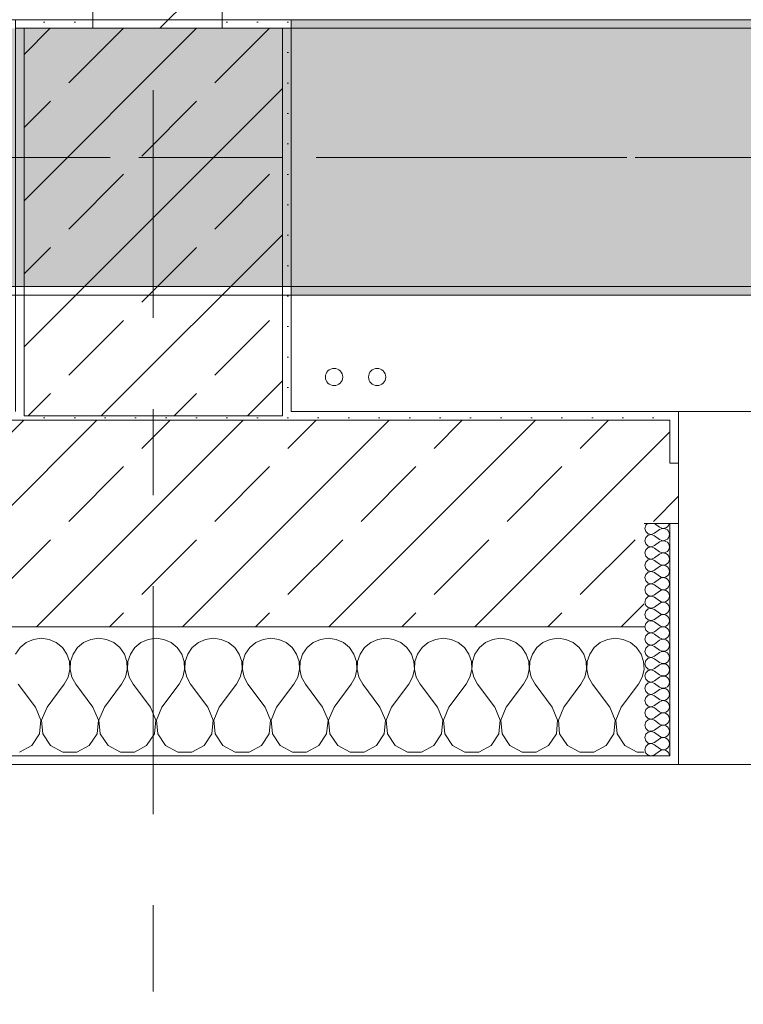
# Model space of a CAD drawing. Header units: metres. Extents: x -3.6 to 84.5, y -11 to 16.8.
# Tile 91 of 229: x 29.2 to 30, y -0.4 to 0.7. Entities that reach past the tile are written whole.
import ezdxf

# ---------------------------------------------------------------- set-up
doc = ezdxf.new("R2010")
doc.units = ezdxf.units.M
doc.header["$MEASUREMENT"] = 0
for name, pattern in [('Achse', [0.2, 0.1, -0.05, 0, -0.05]), ('Strichlinie doppelt', [0.546806, 0.264583, -0.105833, 0.070556, -0.105833]), ('Wipeout_Contour', [1, 0, -1])]:
    doc.linetypes.add(name, pattern=pattern)
for name, color, linetype in [('451 - Universal.Achsen Raster', 7, 'Continuous'), ('604 - Struktur.Wand Aussen', 7, 'Continuous'), ('605 - Struktur.Wand Innen', 7, 'Continuous'), ('607 - Struktur.Stütze', 7, 'Continuous'), ('608 - Struktur.Träger', 7, 'Continuous'), ('801 - HKLSE.Heizung_ Klima_ Lüftung', 7, 'Continuous')]:
    doc.layers.add(name, color=color, linetype=linetype)
pattern_1 = [(45, (0, 0), (-0.08485281, 0.08485281), []), (45, (-0.04243, 0.04243), (-0.08485281, 0.08485281), [0.09, -0.03])]
pattern_2 = [(45, (0, 0), (-0.01767767, 0.01767767), [0, -0.025])]
pattern_3 = [(0, (0, 0), (0, 0.08660254), [0, -0.05]), (0, (0.025, 0.0433), (0, 0.08660254), [0, -0.05])]

# ---------------------------------------------------------------- blocks, each defined once
blk = doc.blocks.new('*X73')
at = {"layer": '604 - Struktur.Wand Aussen', "color": 7, "linetype": 'Continuous', "lineweight": 5}
for p, q in [((29.1909, -0.0096), (29.1825, -0.0133)), ((29.2, -0.0083), (29.1909, -0.0096)), ((29.2091, -0.0096), (29.2, -0.0083)), ((29.2175, -0.0133), (29.2091, -0.0096)), ((29.2576, -0.0096), (29.2491, -0.0133)), ((29.2667, -0.0083), (29.2576, -0.0096)), ((29.2758, -0.0096), (29.2667, -0.0083)), ((29.2842, -0.0133), (29.2758, -0.0096)), ((29.3242, -0.0096), (29.3158, -0.0133)), ((29.3333, -0.0083), (29.3242, -0.0096)), ((29.3424, -0.0096), (29.3333, -0.0083)), ((29.3509, -0.0133), (29.3424, -0.0096)), ((29.3909, -0.0096), (29.3825, -0.0133)), ((29.4, -0.0083), (29.3909, -0.0096)), ((29.4091, -0.0096), (29.4, -0.0083)), ((29.4175, -0.0133), (29.4091, -0.0096)), ((29.4576, -0.0096), (29.4491, -0.0133)), ((29.4667, -0.0083), (29.4576, -0.0096)), ((29.4758, -0.0096), (29.4667, -0.0083)), ((29.4842, -0.0133), (29.4758, -0.0096)), ((29.5242, -0.0096), (29.5158, -0.0133)), ((29.5333, -0.0083), (29.5242, -0.0096)), ((29.5424, -0.0096), (29.5333, -0.0083)), ((29.5509, -0.0133), (29.5424, -0.0096)), ((29.5909, -0.0096), (29.5825, -0.0133)), ((29.6, -0.0083), (29.5909, -0.0096)), ((29.6091, -0.0096), (29.6, -0.0083)), ((29.6175, -0.0133), (29.6091, -0.0096)), ((29.6576, -0.0096), (29.6491, -0.0133)), ((29.6667, -0.0083), (29.6576, -0.0096)), ((29.6758, -0.0096), (29.6667, -0.0083)), ((29.6842, -0.0133), (29.6758, -0.0096)), ((29.7242, -0.0096), (29.7158, -0.0133)), ((29.7333, -0.0083), (29.7242, -0.0096)), ((29.7424, -0.0096), (29.7333, -0.0083)), ((29.7509, -0.0133), (29.7424, -0.0096)), ((29.7909, -0.0096), (29.7825, -0.0133)), ((29.8, -0.0083), (29.7909, -0.0096)), ((29.8091, -0.0096), (29.8, -0.0083)), ((29.8175, -0.0133), (29.8091, -0.0096)), ((29.8576, -0.0096), (29.8491, -0.0133)), ((29.8667, -0.0083), (29.8576, -0.0096)), ((29.8758, -0.0096), (29.8667, -0.0083)), ((29.8842, -0.0133), (29.8758, -0.0096)), ((29.1754, -0.0192), (29.1702, -0.0268)), ((29.1825, -0.0133), (29.1754, -0.0192)), ((29.2246, -0.0192), (29.2175, -0.0133)), ((29.2298, -0.0268), (29.2246, -0.0192)), ((29.2421, -0.0192), (29.2369, -0.0268)), ((29.2491, -0.0133), (29.2421, -0.0192)), ((29.2913, -0.0192), (29.2842, -0.0133)), ((29.2965, -0.0268), (29.2913, -0.0192)), ((29.3087, -0.0192), (29.3035, -0.0268)), ((29.3158, -0.0133), (29.3087, -0.0192)), ((29.3579, -0.0192), (29.3509, -0.0133)), ((29.3631, -0.0268), (29.3579, -0.0192)), ((29.3754, -0.0192), (29.3702, -0.0268)), ((29.3825, -0.0133), (29.3754, -0.0192)), ((29.4246, -0.0192), (29.4175, -0.0133)), ((29.4298, -0.0268), (29.4246, -0.0192)), ((29.4421, -0.0192), (29.4369, -0.0268)), ((29.4491, -0.0133), (29.4421, -0.0192)), ((29.4913, -0.0192), (29.4842, -0.0133)), ((29.4965, -0.0268), (29.4913, -0.0192)), ((29.5087, -0.0192), (29.5035, -0.0268)), ((29.5158, -0.0133), (29.5087, -0.0192)), ((29.5579, -0.0192), (29.5509, -0.0133)), ((29.5631, -0.0268), (29.5579, -0.0192)), ((29.5754, -0.0192), (29.5702, -0.0268)), ((29.5825, -0.0133), (29.5754, -0.0192)), ((29.6246, -0.0192), (29.6175, -0.0133)), ((29.6298, -0.0268), (29.6246, -0.0192)), ((29.6421, -0.0192), (29.6369, -0.0268)), ((29.6491, -0.0133), (29.6421, -0.0192)), ((29.6913, -0.0192), (29.6842, -0.0133)), ((29.6965, -0.0268), (29.6913, -0.0192)), ((29.7087, -0.0192), (29.7035, -0.0268)), ((29.7158, -0.0133), (29.7087, -0.0192)), ((29.7579, -0.0192), (29.7509, -0.0133)), ((29.7631, -0.0268), (29.7579, -0.0192)), ((29.7754, -0.0192), (29.7702, -0.0268)), ((29.7825, -0.0133), (29.7754, -0.0192)), ((29.8246, -0.0192), (29.8175, -0.0133)), ((29.8298, -0.0268), (29.8246, -0.0192)), ((29.8421, -0.0192), (29.8369, -0.0268)), ((29.8491, -0.0133), (29.8421, -0.0192)), ((29.8913, -0.0192), (29.8842, -0.0133)), ((29.8965, -0.0268), (29.8913, -0.0192)), ((29.2328, -0.0355), (29.2298, -0.0268)), ((29.2369, -0.0268), (29.2339, -0.0355)), ((29.2994, -0.0355), (29.2965, -0.0268)), ((29.3035, -0.0268), (29.3006, -0.0355)), ((29.3661, -0.0355), (29.3631, -0.0268)), ((29.3702, -0.0268), (29.3672, -0.0355)), ((29.4328, -0.0355), (29.4298, -0.0268)), ((29.4369, -0.0268), (29.4339, -0.0355)), ((29.4994, -0.0355), (29.4965, -0.0268)), ((29.5035, -0.0268), (29.5006, -0.0355)), ((29.5661, -0.0355), (29.5631, -0.0268)), ((29.5702, -0.0268), (29.5672, -0.0355)), ((29.6328, -0.0355), (29.6298, -0.0268)), ((29.6369, -0.0268), (29.6339, -0.0355)), ((29.6994, -0.0355), (29.6965, -0.0268)), ((29.7035, -0.0268), (29.7006, -0.0355)), ((29.7661, -0.0355), (29.7631, -0.0268)), ((29.7702, -0.0268), (29.7672, -0.0355)), ((29.8328, -0.0355), (29.8298, -0.0268)), ((29.8369, -0.0268), (29.8339, -0.0355)), ((29.8994, -0.0355), (29.8965, -0.0268)), ((29.2311, -0.0536), (29.2332, -0.0447)), ((29.2332, -0.0447), (29.2328, -0.0355)), ((29.2339, -0.0355), (29.2335, -0.0447)), ((29.2335, -0.0447), (29.2355, -0.0536)), ((29.2978, -0.0536), (29.2999, -0.0447)), ((29.2999, -0.0447), (29.2994, -0.0355)), ((29.3006, -0.0355), (29.3001, -0.0447)), ((29.3001, -0.0447), (29.3022, -0.0536)), ((29.3645, -0.0536), (29.3665, -0.0447)), ((29.3665, -0.0447), (29.3661, -0.0355)), ((29.3672, -0.0355), (29.3668, -0.0447)), ((29.3668, -0.0447), (29.3689, -0.0536)), ((29.4311, -0.0536), (29.4332, -0.0447)), ((29.4332, -0.0447), (29.4328, -0.0355)), ((29.4339, -0.0355), (29.4335, -0.0447)), ((29.4335, -0.0447), (29.4355, -0.0536)), ((29.4978, -0.0536), (29.4999, -0.0447)), ((29.4999, -0.0447), (29.4994, -0.0355)), ((29.5006, -0.0355), (29.5001, -0.0447)), ((29.5001, -0.0447), (29.5022, -0.0536)), ((29.5645, -0.0536), (29.5665, -0.0447)), ((29.5665, -0.0447), (29.5661, -0.0355)), ((29.5672, -0.0355), (29.5668, -0.0447)), ((29.5668, -0.0447), (29.5689, -0.0536)), ((29.6311, -0.0536), (29.6332, -0.0447)), ((29.6332, -0.0447), (29.6328, -0.0355)), ((29.6339, -0.0355), (29.6335, -0.0447)), ((29.6335, -0.0447), (29.6355, -0.0536)), ((29.6978, -0.0536), (29.6999, -0.0447)), ((29.6999, -0.0447), (29.6994, -0.0355)), ((29.7006, -0.0355), (29.7001, -0.0447)), ((29.7001, -0.0447), (29.7022, -0.0536)), ((29.7645, -0.0536), (29.7665, -0.0447)), ((29.7665, -0.0447), (29.7661, -0.0355)), ((29.7672, -0.0355), (29.7668, -0.0447)), ((29.7668, -0.0447), (29.7689, -0.0536)), ((29.8311, -0.0536), (29.8332, -0.0447)), ((29.8332, -0.0447), (29.8328, -0.0355)), ((29.8339, -0.0355), (29.8335, -0.0447)), ((29.8335, -0.0447), (29.8355, -0.0536)), ((29.8978, -0.0536), (29.8999, -0.0447)), ((29.8999, -0.0447), (29.8994, -0.0355)), ((29.2267, -0.0617), (29.2311, -0.0536)), ((29.2355, -0.0536), (29.24, -0.0617)), ((29.2933, -0.0617), (29.2978, -0.0536)), ((29.3022, -0.0536), (29.3067, -0.0617)), ((29.36, -0.0617), (29.3645, -0.0536)), ((29.3689, -0.0536), (29.3733, -0.0617)), ((29.4267, -0.0617), (29.4311, -0.0536)), ((29.4355, -0.0536), (29.44, -0.0617)), ((29.4933, -0.0617), (29.4978, -0.0536)), ((29.5022, -0.0536), (29.5067, -0.0617)), ((29.56, -0.0617), (29.5645, -0.0536)), ((29.5689, -0.0536), (29.5733, -0.0617)), ((29.6267, -0.0617), (29.6311, -0.0536)), ((29.6355, -0.0536), (29.64, -0.0617)), ((29.6933, -0.0617), (29.6978, -0.0536)), ((29.7022, -0.0536), (29.7067, -0.0617)), ((29.76, -0.0617), (29.7645, -0.0536)), ((29.7689, -0.0536), (29.7733, -0.0617)), ((29.8267, -0.0617), (29.8311, -0.0536)), ((29.8355, -0.0536), (29.84, -0.0617)), ((29.8933, -0.0617), (29.8978, -0.0536)), ((29.1933, -0.0883), (29.1733, -0.0617)), ((29.2067, -0.0883), (29.2267, -0.0617)), ((29.26, -0.0883), (29.24, -0.0617)), ((29.2733, -0.0883), (29.2933, -0.0617)), ((29.3267, -0.0883), (29.3067, -0.0617)), ((29.34, -0.0883), (29.36, -0.0617)), ((29.3933, -0.0883), (29.3733, -0.0617)), ((29.4067, -0.0883), (29.4267, -0.0617)), ((29.46, -0.0883), (29.44, -0.0617)), ((29.4733, -0.0883), (29.4933, -0.0617)), ((29.5267, -0.0883), (29.5067, -0.0617)), ((29.54, -0.0883), (29.56, -0.0617)), ((29.5933, -0.0883), (29.5733, -0.0617)), ((29.6067, -0.0883), (29.6267, -0.0617)), ((29.66, -0.0883), (29.64, -0.0617)), ((29.6733, -0.0883), (29.6933, -0.0617)), ((29.7267, -0.0883), (29.7067, -0.0617)), ((29.74, -0.0883), (29.76, -0.0617)), ((29.7933, -0.0883), (29.7733, -0.0617)), ((29.8067, -0.0883), (29.8267, -0.0617)), ((29.86, -0.0883), (29.84, -0.0617)), ((29.8733, -0.0883), (29.8933, -0.0617)), ((29.1996, -0.1033), (29.1933, -0.0883)), ((29.2067, -0.0883), (29.2004, -0.1033)), ((29.2663, -0.1033), (29.26, -0.0883)), ((29.2733, -0.0883), (29.267, -0.1033)), ((29.333, -0.1033), (29.3267, -0.0883)), ((29.34, -0.0883), (29.3337, -0.1033)), ((29.3996, -0.1033), (29.3933, -0.0883)), ((29.4067, -0.0883), (29.4004, -0.1033)), ((29.4663, -0.1033), (29.46, -0.0883)), ((29.4733, -0.0883), (29.467, -0.1033)), ((29.533, -0.1033), (29.5267, -0.0883)), ((29.54, -0.0883), (29.5337, -0.1033)), ((29.5996, -0.1033), (29.5933, -0.0883)), ((29.6067, -0.0883), (29.6004, -0.1033)), ((29.6663, -0.1033), (29.66, -0.0883)), ((29.6733, -0.0883), (29.667, -0.1033)), ((29.733, -0.1033), (29.7267, -0.0883)), ((29.74, -0.0883), (29.7337, -0.1033)), ((29.7996, -0.1033), (29.7933, -0.0883)), ((29.8067, -0.0883), (29.8004, -0.1033)), ((29.8663, -0.1033), (29.86, -0.0883)), ((29.8733, -0.0883), (29.867, -0.1033)), ((29.1981, -0.1195), (29.1996, -0.1033)), ((29.2004, -0.1033), (29.2019, -0.1195)), ((29.2648, -0.1195), (29.2663, -0.1033)), ((29.267, -0.1033), (29.2686, -0.1195)), ((29.3314, -0.1195), (29.333, -0.1033)), ((29.3337, -0.1033), (29.3352, -0.1195)), ((29.3981, -0.1195), (29.3996, -0.1033)), ((29.4004, -0.1033), (29.4019, -0.1195)), ((29.4648, -0.1195), (29.4663, -0.1033)), ((29.467, -0.1033), (29.4686, -0.1195)), ((29.5314, -0.1195), (29.533, -0.1033)), ((29.5337, -0.1033), (29.5352, -0.1195)), ((29.5981, -0.1195), (29.5996, -0.1033)), ((29.6004, -0.1033), (29.6019, -0.1195)), ((29.6648, -0.1195), (29.6663, -0.1033)), ((29.667, -0.1033), (29.6686, -0.1195)), ((29.7314, -0.1195), (29.733, -0.1033)), ((29.7337, -0.1033), (29.7352, -0.1195)), ((29.7981, -0.1195), (29.7996, -0.1033)), ((29.8004, -0.1033), (29.8019, -0.1195)), ((29.8648, -0.1195), (29.8663, -0.1033)), ((29.867, -0.1033), (29.8686, -0.1195)), ((29.1891, -0.133), (29.1981, -0.1195)), ((29.2019, -0.1195), (29.2109, -0.133)), ((29.2558, -0.133), (29.2648, -0.1195)), ((29.2686, -0.1195), (29.2776, -0.133)), ((29.3224, -0.133), (29.3314, -0.1195)), ((29.3352, -0.1195), (29.3442, -0.133)), ((29.3891, -0.133), (29.3981, -0.1195)), ((29.4019, -0.1195), (29.4109, -0.133)), ((29.4558, -0.133), (29.4648, -0.1195)), ((29.4686, -0.1195), (29.4776, -0.133)), ((29.5224, -0.133), (29.5314, -0.1195)), ((29.5352, -0.1195), (29.5442, -0.133)), ((29.5891, -0.133), (29.5981, -0.1195)), ((29.6019, -0.1195), (29.6109, -0.133)), ((29.6558, -0.133), (29.6648, -0.1195)), ((29.6686, -0.1195), (29.6776, -0.133)), ((29.7224, -0.133), (29.7314, -0.1195)), ((29.7352, -0.1195), (29.7442, -0.133)), ((29.7891, -0.133), (29.7981, -0.1195)), ((29.8019, -0.1195), (29.8109, -0.133)), ((29.8558, -0.133), (29.8648, -0.1195)), ((29.8686, -0.1195), (29.8776, -0.133)), ((29.1748, -0.1407), (29.1891, -0.133)), ((29.2109, -0.133), (29.2252, -0.1407)), ((29.2415, -0.1407), (29.2558, -0.133)), ((29.2776, -0.133), (29.2919, -0.1407)), ((29.3081, -0.1407), (29.3224, -0.133)), ((29.3442, -0.133), (29.3585, -0.1407)), ((29.3748, -0.1407), (29.3891, -0.133)), ((29.4109, -0.133), (29.4252, -0.1407)), ((29.4415, -0.1407), (29.4558, -0.133)), ((29.4776, -0.133), (29.4919, -0.1407)), ((29.5081, -0.1407), (29.5224, -0.133)), ((29.5442, -0.133), (29.5585, -0.1407)), ((29.5748, -0.1407), (29.5891, -0.133)), ((29.6109, -0.133), (29.6252, -0.1407)), ((29.6415, -0.1407), (29.6558, -0.133)), ((29.6776, -0.133), (29.6919, -0.1407)), ((29.7081, -0.1407), (29.7224, -0.133)), ((29.7442, -0.133), (29.7585, -0.1407)), ((29.7748, -0.1407), (29.7891, -0.133)), ((29.8109, -0.133), (29.8252, -0.1407)), ((29.8415, -0.1407), (29.8558, -0.133)), ((29.8776, -0.133), (29.8919, -0.1407)), ((29.2252, -0.1407), (29.2415, -0.1407)), ((29.2919, -0.1407), (29.3081, -0.1407)), ((29.3585, -0.1407), (29.3748, -0.1407)), ((29.4252, -0.1407), (29.4415, -0.1407)), ((29.4919, -0.1407), (29.5081, -0.1407)), ((29.5585, -0.1407), (29.5748, -0.1407)), ((29.6252, -0.1407), (29.6415, -0.1407)), ((29.6919, -0.1407), (29.7081, -0.1407)), ((29.7585, -0.1407), (29.7748, -0.1407)), ((29.8252, -0.1407), (29.8415, -0.1407)), ((29.8919, -0.1407), (29.9, -0.1407))]:
    blk.add_line(p, q, dxfattribs=at)
blk = doc.blocks.new('*X90')
at = {"layer": '604 - Struktur.Wand Aussen', "color": 7, "linetype": 'Continuous', "lineweight": 5}
for p, q in [((29.9018, 0.123), (29.9007, 0.1193)), ((29.9007, 0.1193), (29.9018, 0.1155)), ((29.9039, 0.125), (29.9018, 0.123)), ((29.9018, 0.1155), (29.9047, 0.1129)), ((29.9121, 0.125), (29.9179, 0.1207)), ((29.9121, 0.1136), (29.9179, 0.1179)), ((29.9179, 0.1207), (29.9196, 0.1198)), ((29.9196, 0.1188), (29.9179, 0.1179)), ((29.9196, 0.1198), (29.9215, 0.1193)), ((29.9215, 0.1193), (29.9196, 0.1188)), ((29.9215, 0.1193), (29.9235, 0.1194)), ((29.9235, 0.1192), (29.9215, 0.1193)), ((29.9235, 0.1194), (29.9253, 0.12)), ((29.9253, 0.1185), (29.9235, 0.1192)), ((29.9253, 0.12), (29.927, 0.1212)), ((29.927, 0.1174), (29.9253, 0.1185)), ((29.927, 0.1212), (29.9282, 0.1227)), ((29.9282, 0.1159), (29.927, 0.1174)), ((29.9282, 0.1227), (29.929, 0.1245)), ((29.929, 0.1141), (29.9282, 0.1159)), ((29.929, 0.1245), (29.9291, 0.125)), ((29.9018, 0.1088), (29.9007, 0.105)), ((29.9007, 0.105), (29.9018, 0.1012)), ((29.9047, 0.1114), (29.9018, 0.1088)), ((29.9047, 0.1129), (29.9085, 0.1122)), ((29.9085, 0.1121), (29.9047, 0.1114)), ((29.9085, 0.1122), (29.9121, 0.1136)), ((29.9121, 0.1107), (29.9085, 0.1121)), ((29.9121, 0.1107), (29.9179, 0.1064)), ((29.9121, 0.0993), (29.9179, 0.1036)), ((29.9179, 0.1064), (29.9196, 0.1055)), ((29.9196, 0.1045), (29.9179, 0.1036)), ((29.9196, 0.1055), (29.9215, 0.105)), ((29.9215, 0.105), (29.9196, 0.1045)), ((29.9215, 0.105), (29.9235, 0.1051)), ((29.9235, 0.1049), (29.9215, 0.105)), ((29.9235, 0.1051), (29.9253, 0.1058)), ((29.9253, 0.1042), (29.9235, 0.1049)), ((29.9253, 0.1058), (29.927, 0.1069)), ((29.927, 0.1031), (29.9253, 0.1042)), ((29.927, 0.1069), (29.9282, 0.1084)), ((29.9282, 0.1016), (29.927, 0.1031)), ((29.9282, 0.1084), (29.929, 0.1102)), ((29.9293, 0.1121), (29.929, 0.1141)), ((29.929, 0.1102), (29.9293, 0.1121)), ((29.9018, 0.0945), (29.9007, 0.0907)), ((29.9018, 0.1012), (29.9047, 0.0986)), ((29.9047, 0.0971), (29.9018, 0.0945)), ((29.9047, 0.0986), (29.9085, 0.0979)), ((29.9085, 0.0978), (29.9047, 0.0971)), ((29.9085, 0.0979), (29.9121, 0.0993)), ((29.9121, 0.0964), (29.9085, 0.0978)), ((29.9121, 0.0964), (29.9179, 0.0921)), ((29.9179, 0.0921), (29.9196, 0.0912)), ((29.9253, 0.0915), (29.927, 0.0926)), ((29.927, 0.0926), (29.9282, 0.0941)), ((29.929, 0.0998), (29.9282, 0.1016)), ((29.9282, 0.0941), (29.929, 0.0959)), ((29.9293, 0.0979), (29.929, 0.0998)), ((29.929, 0.0959), (29.9293, 0.0979)), ((29.9007, 0.0907), (29.9018, 0.087)), ((29.9018, 0.0802), (29.9007, 0.0764)), ((29.9018, 0.087), (29.9047, 0.0843)), ((29.9047, 0.0828), (29.9018, 0.0802)), ((29.9047, 0.0843), (29.9085, 0.0836)), ((29.9085, 0.0835), (29.9047, 0.0828)), ((29.9085, 0.0836), (29.9121, 0.085)), ((29.9121, 0.0821), (29.9085, 0.0835)), ((29.9121, 0.085), (29.9179, 0.0893)), ((29.9121, 0.0821), (29.9179, 0.0779)), ((29.9196, 0.0902), (29.9179, 0.0893)), ((29.9196, 0.0912), (29.9215, 0.0907)), ((29.9215, 0.0907), (29.9196, 0.0902)), ((29.9215, 0.0907), (29.9235, 0.0908)), ((29.9235, 0.0906), (29.9215, 0.0907)), ((29.9235, 0.0908), (29.9253, 0.0915)), ((29.9253, 0.09), (29.9235, 0.0906)), ((29.927, 0.0888), (29.9253, 0.09)), ((29.9282, 0.0873), (29.927, 0.0888)), ((29.929, 0.0855), (29.9282, 0.0873)), ((29.9282, 0.0798), (29.929, 0.0816)), ((29.9293, 0.0836), (29.929, 0.0855)), ((29.929, 0.0816), (29.9293, 0.0836)), ((29.9007, 0.0764), (29.9018, 0.0727)), ((29.9018, 0.0727), (29.9047, 0.07)), ((29.9047, 0.07), (29.9085, 0.0693)), ((29.9085, 0.0693), (29.9047, 0.0685)), ((29.9085, 0.0693), (29.9121, 0.0707)), ((29.9121, 0.0679), (29.9085, 0.0693)), ((29.9121, 0.0707), (29.9179, 0.075)), ((29.9179, 0.0779), (29.9196, 0.0769)), ((29.9196, 0.076), (29.9179, 0.075)), ((29.9196, 0.0769), (29.9215, 0.0765)), ((29.9215, 0.0764), (29.9196, 0.076)), ((29.9215, 0.0765), (29.9235, 0.0766)), ((29.9235, 0.0763), (29.9215, 0.0764)), ((29.9235, 0.0766), (29.9253, 0.0772)), ((29.9253, 0.0757), (29.9235, 0.0763)), ((29.9253, 0.0772), (29.927, 0.0783)), ((29.927, 0.0746), (29.9253, 0.0757)), ((29.927, 0.0783), (29.9282, 0.0798)), ((29.9282, 0.073), (29.927, 0.0746)), ((29.929, 0.0712), (29.9282, 0.073)), ((29.9293, 0.0693), (29.929, 0.0712)), ((29.929, 0.0673), (29.9293, 0.0693)), ((29.9018, 0.0659), (29.9007, 0.0621)), ((29.9007, 0.0621), (29.9018, 0.0584)), ((29.9047, 0.0685), (29.9018, 0.0659)), ((29.9018, 0.0584), (29.9047, 0.0558)), ((29.9121, 0.0679), (29.9179, 0.0636)), ((29.9121, 0.0564), (29.9179, 0.0607)), ((29.9179, 0.0636), (29.9196, 0.0626)), ((29.9196, 0.0617), (29.9179, 0.0607)), ((29.9196, 0.0626), (29.9215, 0.0622)), ((29.9215, 0.0621), (29.9196, 0.0617)), ((29.9215, 0.0622), (29.9235, 0.0623)), ((29.9235, 0.062), (29.9215, 0.0621)), ((29.9235, 0.0623), (29.9253, 0.0629)), ((29.9253, 0.0614), (29.9235, 0.062)), ((29.9253, 0.0629), (29.927, 0.064)), ((29.927, 0.0603), (29.9253, 0.0614)), ((29.927, 0.064), (29.9282, 0.0655)), ((29.9282, 0.0588), (29.927, 0.0603)), ((29.9282, 0.0655), (29.929, 0.0673)), ((29.929, 0.057), (29.9282, 0.0588)), ((29.9018, 0.0516), (29.9007, 0.0479)), ((29.9007, 0.0479), (29.9018, 0.0441)), ((29.9047, 0.0542), (29.9018, 0.0516)), ((29.9047, 0.0558), (29.9085, 0.055)), ((29.9085, 0.055), (29.9047, 0.0542)), ((29.9085, 0.055), (29.9121, 0.0564)), ((29.9121, 0.0536), (29.9085, 0.055)), ((29.9121, 0.0536), (29.9179, 0.0493)), ((29.9121, 0.0421), (29.9179, 0.0464)), ((29.9179, 0.0493), (29.9196, 0.0483)), ((29.9196, 0.0474), (29.9179, 0.0464)), ((29.9196, 0.0483), (29.9215, 0.0479)), ((29.9215, 0.0478), (29.9196, 0.0474)), ((29.9215, 0.0479), (29.9235, 0.048)), ((29.9235, 0.0477), (29.9215, 0.0478)), ((29.9235, 0.048), (29.9253, 0.0486)), ((29.9253, 0.0471), (29.9235, 0.0477)), ((29.9253, 0.0486), (29.927, 0.0497)), ((29.927, 0.046), (29.9253, 0.0471)), ((29.927, 0.0497), (29.9282, 0.0512)), ((29.9282, 0.0445), (29.927, 0.046)), ((29.9282, 0.0512), (29.929, 0.053)), ((29.9293, 0.055), (29.929, 0.057)), ((29.929, 0.053), (29.9293, 0.055)), ((29.9018, 0.0373), (29.9007, 0.0336)), ((29.9018, 0.0441), (29.9047, 0.0415)), ((29.9047, 0.04), (29.9018, 0.0373)), ((29.9047, 0.0415), (29.9085, 0.0407)), ((29.9085, 0.0407), (29.9047, 0.04)), ((29.9085, 0.0407), (29.9121, 0.0421)), ((29.9121, 0.0393), (29.9085, 0.0407)), ((29.9121, 0.0393), (29.9179, 0.035)), ((29.9179, 0.035), (29.9196, 0.034)), ((29.9235, 0.0337), (29.9253, 0.0343)), ((29.9253, 0.0343), (29.927, 0.0354)), ((29.927, 0.0354), (29.9282, 0.037)), ((29.929, 0.0427), (29.9282, 0.0445)), ((29.9282, 0.037), (29.929, 0.0388)), ((29.9293, 0.0407), (29.929, 0.0427)), ((29.929, 0.0388), (29.9293, 0.0407)), ((29.9007, 0.0336), (29.9018, 0.0298)), ((29.9018, 0.023), (29.9007, 0.0193)), ((29.9018, 0.0298), (29.9047, 0.0272)), ((29.9047, 0.0257), (29.9018, 0.023)), ((29.9047, 0.0272), (29.9085, 0.0265)), ((29.9085, 0.0264), (29.9047, 0.0257)), ((29.9085, 0.0265), (29.9121, 0.0279)), ((29.9121, 0.025), (29.9085, 0.0264)), ((29.9121, 0.0279), (29.9179, 0.0321)), ((29.9121, 0.025), (29.9179, 0.0207)), ((29.9196, 0.0331), (29.9179, 0.0321)), ((29.9196, 0.034), (29.9215, 0.0336)), ((29.9215, 0.0335), (29.9196, 0.0331)), ((29.9215, 0.0336), (29.9235, 0.0337)), ((29.9235, 0.0334), (29.9215, 0.0335)), ((29.9253, 0.0328), (29.9235, 0.0334)), ((29.927, 0.0317), (29.9253, 0.0328)), ((29.9282, 0.0302), (29.927, 0.0317)), ((29.929, 0.0284), (29.9282, 0.0302)), ((29.9282, 0.0227), (29.929, 0.0245)), ((29.9293, 0.0264), (29.929, 0.0284)), ((29.929, 0.0245), (29.9293, 0.0264)), ((29.9007, 0.0193), (29.9018, 0.0155)), ((29.9018, 0.0155), (29.9047, 0.0129)), ((29.9047, 0.0129), (29.9085, 0.0122)), ((29.9085, 0.0121), (29.9047, 0.0114)), ((29.9085, 0.0122), (29.9121, 0.0136)), ((29.9121, 0.0107), (29.9085, 0.0121)), ((29.9121, 0.0136), (29.9179, 0.0179)), ((29.9179, 0.0207), (29.9196, 0.0198)), ((29.9196, 0.0188), (29.9179, 0.0179)), ((29.9196, 0.0198), (29.9215, 0.0193)), ((29.9215, 0.0193), (29.9196, 0.0188)), ((29.9215, 0.0193), (29.9235, 0.0194)), ((29.9235, 0.0192), (29.9215, 0.0193)), ((29.9235, 0.0194), (29.9253, 0.02)), ((29.9253, 0.0185), (29.9235, 0.0192)), ((29.9253, 0.02), (29.927, 0.0212)), ((29.927, 0.0174), (29.9253, 0.0185)), ((29.927, 0.0212), (29.9282, 0.0227)), ((29.9282, 0.0159), (29.927, 0.0174)), ((29.929, 0.0141), (29.9282, 0.0159)), ((29.9293, 0.0121), (29.929, 0.0141)), ((29.929, 0.0102), (29.9293, 0.0121)), ((29.9018, 0.0088), (29.9007, 0.005)), ((29.9007, 0.005), (29.9018, 0.0012)), ((29.9047, 0.0114), (29.9018, 0.0088)), ((29.9018, 0.0012), (29.9047, -0.0014)), ((29.9121, 0.0107), (29.9179, 0.0064)), ((29.9121, -0.0007), (29.9179, 0.0036)), ((29.9179, 0.0064), (29.9196, 0.0055)), ((29.9196, 0.0045), (29.9179, 0.0036)), ((29.9196, 0.0055), (29.9215, 0.005)), ((29.9215, 0.005), (29.9196, 0.0045)), ((29.9215, 0.005), (29.9235, 0.0051)), ((29.9235, 0.0049), (29.9215, 0.005)), ((29.9235, 0.0051), (29.9253, 0.0058)), ((29.9253, 0.0042), (29.9235, 0.0049)), ((29.9253, 0.0058), (29.927, 0.0069)), ((29.927, 0.0031), (29.9253, 0.0042)), ((29.927, 0.0069), (29.9282, 0.0084)), ((29.9282, 0.0016), (29.927, 0.0031)), ((29.9282, 0.0084), (29.929, 0.0102)), ((29.929, -0.0002), (29.9282, 0.0016)), ((29.9018, -0.0055), (29.9007, -0.0093)), ((29.9007, -0.0093), (29.9018, -0.013)), ((29.9047, -0.0029), (29.9018, -0.0055)), ((29.9047, -0.0014), (29.9085, -0.0021)), ((29.9085, -0.0022), (29.9047, -0.0029)), ((29.9085, -0.0021), (29.9121, -0.0007)), ((29.9121, -0.0036), (29.9085, -0.0022)), ((29.9121, -0.0036), (29.9179, -0.0079)), ((29.9121, -0.015), (29.9179, -0.0107)), ((29.9179, -0.0079), (29.9196, -0.0088)), ((29.9196, -0.0098), (29.9179, -0.0107)), ((29.9196, -0.0088), (29.9215, -0.0093)), ((29.9215, -0.0093), (29.9196, -0.0098)), ((29.9215, -0.0093), (29.9235, -0.0092)), ((29.9235, -0.0094), (29.9215, -0.0093)), ((29.9235, -0.0092), (29.9253, -0.0085)), ((29.9253, -0.01), (29.9235, -0.0094)), ((29.9253, -0.0085), (29.927, -0.0074)), ((29.927, -0.0112), (29.9253, -0.01)), ((29.927, -0.0074), (29.9282, -0.0059)), ((29.9282, -0.0127), (29.927, -0.0112)), ((29.9282, -0.0059), (29.929, -0.0041)), ((29.9293, -0.0021), (29.929, -0.0002)), ((29.929, -0.0041), (29.9293, -0.0021)), ((29.9018, -0.0198), (29.9007, -0.0236)), ((29.9018, -0.013), (29.9047, -0.0157)), ((29.9047, -0.0172), (29.9018, -0.0198)), ((29.9047, -0.0157), (29.9085, -0.0164)), ((29.9085, -0.0165), (29.9047, -0.0172)), ((29.9085, -0.0164), (29.9121, -0.015)), ((29.9121, -0.0179), (29.9085, -0.0165)), ((29.9121, -0.0179), (29.9179, -0.0221)), ((29.9179, -0.0221), (29.9196, -0.0231)), ((29.9235, -0.0234), (29.9253, -0.0228)), ((29.9253, -0.0228), (29.927, -0.0217)), ((29.927, -0.0217), (29.9282, -0.0202)), ((29.929, -0.0145), (29.9282, -0.0127)), ((29.9282, -0.0202), (29.929, -0.0184)), ((29.9293, -0.0164), (29.929, -0.0145)), ((29.929, -0.0184), (29.9293, -0.0164)), ((29.9007, -0.0236), (29.9018, -0.0273)), ((29.9018, -0.0341), (29.9007, -0.0379)), ((29.9018, -0.0273), (29.9047, -0.03)), ((29.9047, -0.0315), (29.9018, -0.0341)), ((29.9047, -0.03), (29.9085, -0.0307)), ((29.9085, -0.0307), (29.9047, -0.0315)), ((29.9085, -0.0307), (29.9121, -0.0293)), ((29.9121, -0.0321), (29.9085, -0.0307)), ((29.9121, -0.0293), (29.9179, -0.025)), ((29.9121, -0.0321), (29.9179, -0.0364)), ((29.9196, -0.024), (29.9179, -0.025)), ((29.9196, -0.0231), (29.9215, -0.0235)), ((29.9215, -0.0236), (29.9196, -0.024)), ((29.9215, -0.0235), (29.9235, -0.0234)), ((29.9235, -0.0237), (29.9215, -0.0236)), ((29.9253, -0.0243), (29.9235, -0.0237)), ((29.927, -0.0254), (29.9253, -0.0243)), ((29.9282, -0.027), (29.927, -0.0254)), ((29.929, -0.0288), (29.9282, -0.027)), ((29.9282, -0.0345), (29.929, -0.0327)), ((29.9293, -0.0307), (29.929, -0.0288)), ((29.929, -0.0327), (29.9293, -0.0307)), ((29.9007, -0.0379), (29.9018, -0.0416)), ((29.9018, -0.0416), (29.9047, -0.0442)), ((29.9047, -0.0442), (29.9085, -0.045)), ((29.9085, -0.045), (29.9047, -0.0458)), ((29.9085, -0.045), (29.9121, -0.0436)), ((29.9121, -0.0464), (29.9085, -0.045)), ((29.9121, -0.0436), (29.9179, -0.0393)), ((29.9179, -0.0364), (29.9196, -0.0374)), ((29.9196, -0.0383), (29.9179, -0.0393)), ((29.9196, -0.0374), (29.9215, -0.0378)), ((29.9215, -0.0379), (29.9196, -0.0383)), ((29.9215, -0.0378), (29.9235, -0.0377)), ((29.9235, -0.038), (29.9215, -0.0379)), ((29.9235, -0.0377), (29.9253, -0.0371)), ((29.9253, -0.0386), (29.9235, -0.038)), ((29.9253, -0.0371), (29.927, -0.036)), ((29.927, -0.0397), (29.9253, -0.0386)), ((29.927, -0.036), (29.9282, -0.0345)), ((29.9282, -0.0412), (29.927, -0.0397)), ((29.929, -0.043), (29.9282, -0.0412)), ((29.9293, -0.045), (29.929, -0.043)), ((29.929, -0.047), (29.9293, -0.045)), ((29.9018, -0.0484), (29.9007, -0.0521)), ((29.9007, -0.0521), (29.9018, -0.0559)), ((29.9047, -0.0458), (29.9018, -0.0484)), ((29.9018, -0.0559), (29.9047, -0.0585)), ((29.9121, -0.0464), (29.9179, -0.0507)), ((29.9121, -0.0579), (29.9179, -0.0536)), ((29.9179, -0.0507), (29.9196, -0.0517)), ((29.9196, -0.0526), (29.9179, -0.0536)), ((29.9196, -0.0517), (29.9215, -0.0521)), ((29.9215, -0.0522), (29.9196, -0.0526)), ((29.9215, -0.0521), (29.9235, -0.052)), ((29.9235, -0.0523), (29.9215, -0.0522)), ((29.9235, -0.052), (29.9253, -0.0514)), ((29.9253, -0.0529), (29.9235, -0.0523)), ((29.9253, -0.0514), (29.927, -0.0503)), ((29.927, -0.054), (29.9253, -0.0529)), ((29.927, -0.0503), (29.9282, -0.0488)), ((29.9282, -0.0555), (29.927, -0.054)), ((29.9282, -0.0488), (29.929, -0.047)), ((29.929, -0.0573), (29.9282, -0.0555)), ((29.9018, -0.0627), (29.9007, -0.0664)), ((29.9007, -0.0664), (29.9018, -0.0702)), ((29.9047, -0.06), (29.9018, -0.0627)), ((29.9047, -0.0585), (29.9085, -0.0593)), ((29.9085, -0.0593), (29.9047, -0.06)), ((29.9085, -0.0593), (29.9121, -0.0579)), ((29.9121, -0.0607), (29.9085, -0.0593)), ((29.9121, -0.0607), (29.9179, -0.065)), ((29.9121, -0.0721), (29.9179, -0.0679)), ((29.9179, -0.065), (29.9196, -0.066)), ((29.9196, -0.0669), (29.9179, -0.0679)), ((29.9196, -0.066), (29.9215, -0.0664)), ((29.9215, -0.0665), (29.9196, -0.0669)), ((29.9215, -0.0664), (29.9235, -0.0663)), ((29.9235, -0.0666), (29.9215, -0.0665)), ((29.9235, -0.0663), (29.9253, -0.0657)), ((29.9253, -0.0672), (29.9235, -0.0666)), ((29.9253, -0.0657), (29.927, -0.0646)), ((29.927, -0.0683), (29.9253, -0.0672)), ((29.927, -0.0646), (29.9282, -0.063)), ((29.9282, -0.0698), (29.927, -0.0683)), ((29.9282, -0.063), (29.929, -0.0612)), ((29.9293, -0.0593), (29.929, -0.0573)), ((29.929, -0.0612), (29.9293, -0.0593)), ((29.9018, -0.077), (29.9007, -0.0807)), ((29.9018, -0.0702), (29.9047, -0.0728)), ((29.9047, -0.0743), (29.9018, -0.077)), ((29.9047, -0.0728), (29.9085, -0.0735)), ((29.9085, -0.0736), (29.9047, -0.0743)), ((29.9085, -0.0735), (29.9121, -0.0721)), ((29.9121, -0.075), (29.9085, -0.0736)), ((29.9121, -0.075), (29.9179, -0.0793)), ((29.9179, -0.0793), (29.9196, -0.0802)), ((29.9235, -0.0806), (29.9253, -0.08)), ((29.9253, -0.08), (29.927, -0.0788)), ((29.927, -0.0788), (29.9282, -0.0773)), ((29.929, -0.0716), (29.9282, -0.0698)), ((29.9282, -0.0773), (29.929, -0.0755)), ((29.9293, -0.0736), (29.929, -0.0716)), ((29.929, -0.0755), (29.9293, -0.0736)), ((29.9007, -0.0807), (29.9018, -0.0845)), ((29.9018, -0.0912), (29.9007, -0.095)), ((29.9018, -0.0845), (29.9047, -0.0871)), ((29.9047, -0.0886), (29.9018, -0.0912)), ((29.9047, -0.0871), (29.9085, -0.0878)), ((29.9085, -0.0879), (29.9047, -0.0886)), ((29.9085, -0.0878), (29.9121, -0.0864)), ((29.9121, -0.0893), (29.9085, -0.0879)), ((29.9121, -0.0864), (29.9179, -0.0821)), ((29.9121, -0.0893), (29.9179, -0.0936)), ((29.9196, -0.0812), (29.9179, -0.0821)), ((29.9196, -0.0802), (29.9215, -0.0807)), ((29.9215, -0.0807), (29.9196, -0.0812)), ((29.9215, -0.0807), (29.9235, -0.0806)), ((29.9235, -0.0808), (29.9215, -0.0807)), ((29.9253, -0.0815), (29.9235, -0.0808)), ((29.927, -0.0826), (29.9253, -0.0815)), ((29.9282, -0.0841), (29.927, -0.0826)), ((29.929, -0.0859), (29.9282, -0.0841)), ((29.9282, -0.0916), (29.929, -0.0898)), ((29.9293, -0.0879), (29.929, -0.0859)), ((29.929, -0.0898), (29.9293, -0.0879)), ((29.9007, -0.095), (29.9018, -0.0988)), ((29.9018, -0.0988), (29.9047, -0.1014)), ((29.9047, -0.1029), (29.9018, -0.1055)), ((29.9047, -0.1014), (29.9085, -0.1021)), ((29.9085, -0.1022), (29.9047, -0.1029)), ((29.9085, -0.1021), (29.9121, -0.1007)), ((29.9121, -0.1036), (29.9085, -0.1022)), ((29.9121, -0.1007), (29.9179, -0.0964)), ((29.9179, -0.0936), (29.9196, -0.0945)), ((29.9196, -0.0955), (29.9179, -0.0964)), ((29.9196, -0.0945), (29.9215, -0.095)), ((29.9215, -0.095), (29.9196, -0.0955)), ((29.9215, -0.095), (29.9235, -0.0949)), ((29.9235, -0.0951), (29.9215, -0.095)), ((29.9235, -0.0949), (29.9253, -0.0942)), ((29.9253, -0.0958), (29.9235, -0.0951)), ((29.9253, -0.0942), (29.927, -0.0931)), ((29.927, -0.0969), (29.9253, -0.0958)), ((29.927, -0.0931), (29.9282, -0.0916)), ((29.9282, -0.0984), (29.927, -0.0969)), ((29.929, -0.1002), (29.9282, -0.0984)), ((29.9293, -0.1021), (29.929, -0.1002)), ((29.929, -0.1041), (29.9293, -0.1021)), ((29.9018, -0.1055), (29.9007, -0.1093)), ((29.9007, -0.1093), (29.9018, -0.113)), ((29.9018, -0.113), (29.9047, -0.1157)), ((29.9121, -0.1036), (29.9179, -0.1079)), ((29.9121, -0.115), (29.9179, -0.1107)), ((29.9179, -0.1079), (29.9196, -0.1088)), ((29.9196, -0.1098), (29.9179, -0.1107)), ((29.9196, -0.1088), (29.9215, -0.1093)), ((29.9215, -0.1093), (29.9196, -0.1098)), ((29.9215, -0.1093), (29.9235, -0.1092)), ((29.9235, -0.1094), (29.9215, -0.1093)), ((29.9235, -0.1092), (29.9253, -0.1085)), ((29.9253, -0.11), (29.9235, -0.1094)), ((29.9253, -0.1085), (29.927, -0.1074)), ((29.927, -0.1112), (29.9253, -0.11)), ((29.927, -0.1074), (29.9282, -0.1059)), ((29.9282, -0.1127), (29.927, -0.1112)), ((29.9282, -0.1059), (29.929, -0.1041)), ((29.929, -0.1145), (29.9282, -0.1127)), ((29.9018, -0.1198), (29.9007, -0.1236)), ((29.9007, -0.1236), (29.9018, -0.1273)), ((29.9047, -0.1172), (29.9018, -0.1198)), ((29.9047, -0.1157), (29.9085, -0.1164)), ((29.9085, -0.1165), (29.9047, -0.1172)), ((29.9085, -0.1164), (29.9121, -0.115)), ((29.9121, -0.1179), (29.9085, -0.1165)), ((29.9121, -0.1179), (29.9179, -0.1221)), ((29.9121, -0.1293), (29.9179, -0.125)), ((29.9179, -0.1221), (29.9196, -0.1231)), ((29.9196, -0.124), (29.9179, -0.125)), ((29.9196, -0.1231), (29.9215, -0.1235)), ((29.9215, -0.1236), (29.9196, -0.124)), ((29.9215, -0.1235), (29.9235, -0.1234)), ((29.9235, -0.1237), (29.9215, -0.1236)), ((29.9235, -0.1234), (29.9253, -0.1228)), ((29.9253, -0.1243), (29.9235, -0.1237)), ((29.9253, -0.1228), (29.927, -0.1217)), ((29.927, -0.1254), (29.9253, -0.1243)), ((29.927, -0.1217), (29.9282, -0.1202)), ((29.9282, -0.127), (29.927, -0.1254)), ((29.9282, -0.1202), (29.929, -0.1184)), ((29.9293, -0.1164), (29.929, -0.1145)), ((29.929, -0.1184), (29.9293, -0.1164)), ((29.9018, -0.1341), (29.9007, -0.1379)), ((29.9018, -0.1273), (29.9047, -0.13)), ((29.9047, -0.1315), (29.9018, -0.1341)), ((29.9047, -0.13), (29.9085, -0.1307)), ((29.9085, -0.1307), (29.9047, -0.1315)), ((29.9085, -0.1307), (29.9121, -0.1293)), ((29.9121, -0.1321), (29.9085, -0.1307)), ((29.9121, -0.1321), (29.9179, -0.1364)), ((29.9179, -0.1364), (29.9196, -0.1374)), ((29.9235, -0.1377), (29.9253, -0.1371)), ((29.9253, -0.1371), (29.927, -0.136)), ((29.927, -0.136), (29.9282, -0.1345)), ((29.929, -0.1288), (29.9282, -0.127)), ((29.9282, -0.1345), (29.929, -0.1327)), ((29.9293, -0.1307), (29.929, -0.1288)), ((29.929, -0.1327), (29.9293, -0.1307)), ((29.9007, -0.1379), (29.9018, -0.1416)), ((29.9018, -0.1416), (29.9047, -0.1442)), ((29.9047, -0.1442), (29.9085, -0.145)), ((29.9085, -0.145), (29.9121, -0.1436)), ((29.9121, -0.1436), (29.9179, -0.1393)), ((29.9196, -0.1383), (29.9179, -0.1393)), ((29.9196, -0.1374), (29.9215, -0.1378)), ((29.9215, -0.1379), (29.9196, -0.1383)), ((29.9215, -0.1378), (29.9235, -0.1377)), ((29.9235, -0.138), (29.9215, -0.1379)), ((29.9253, -0.1386), (29.9235, -0.138)), ((29.927, -0.1397), (29.9253, -0.1386)), ((29.9282, -0.1412), (29.927, -0.1397)), ((29.929, -0.143), (29.9282, -0.1412)), ((29.9293, -0.145), (29.929, -0.143))]:
    blk.add_line(p, q, dxfattribs=at)

msp = doc.modelspace()

# ---------------------------------------------------------------- hatches: boundary and pattern name
at = {"layer": '604 - Struktur.Wand Aussen', "linetype": 'Continuous', "lineweight": 0, "true_color": 0x000000}
h = msp.add_hatch(dxfattribs=at)
h.set_pattern_fill('Gips_0001', color=18, style=0, pattern_type=2)
h.set_pattern_definition(pattern_2)
h.paths.add_polyline_path([(29.49, 0.255), (29.49, 0.245), (29.93, 0.245), (29.93, 0.255)])
h = msp.add_hatch(dxfattribs=at)
h.set_pattern_fill('Gips_0001', color=18, style=0, pattern_type=2)
h.set_pattern_definition(pattern_2)
h.paths.add_polyline_path([(29.93, 0.255), (29.93, 0.195), (29.94, 0.195), (29.94, 0.255)])
h = msp.add_hatch(dxfattribs=at)
h.set_pattern_fill('Beton__Stahlbeton_0001', color=18, style=0, pattern_type=2)
h.set_pattern_definition(pattern_1)
h.paths.add_polyline_path([(28.74, 0.125), (28.75, 0.125), (28.78, 0.125), (28.78, 0.005), (29.9, 0.005), (29.9, 0.125), (29.93, 0.125), (29.94, 0.125), (29.94, 0.195), (29.93, 0.195), (29.93, 0.245), (28.75, 0.245), (28.75, 0.195), (28.74, 0.195)])
h = msp.add_hatch(dxfattribs=at)
h.set_pattern_fill('Verputz_0001', color=18, style=0, pattern_type=2)
h.set_pattern_definition(pattern_3)
h.paths.add_polyline_path([(29.93, -0.155), (29.94, -0.155), (29.94, 0.125), (29.93, 0.125)])
h = msp.add_hatch(dxfattribs=at)
h.set_pattern_fill('Verputz_0001', color=18, style=0, pattern_type=2)
h.set_pattern_definition(pattern_3)
h.paths.add_polyline_path([(28.75, -0.155), (29.93, -0.155), (29.93, -0.145), (28.75, -0.145)])
at = {"layer": '607 - Struktur.Stütze', "linetype": 'Continuous', "lineweight": 0, "true_color": 0x000000}
h = msp.add_hatch(dxfattribs=at)
h.set_pattern_fill('Gips_0001', color=18, style=0, pattern_type=2)
h.set_pattern_definition(pattern_2)
h.paths.add_polyline_path([(29.17, 0.71), (29.17, 0.255), (29.18, 0.255), (29.18, 0.7), (29.26, 0.7), (29.26, 0.71)])
h = msp.add_hatch(dxfattribs=at)
h.set_pattern_fill('Gips_0001', color=18, style=0, pattern_type=2)
h.set_pattern_definition(pattern_2)
h.paths.add_polyline_path([(29.41, 0.7), (29.48, 0.7), (29.48, 0.255), (29.49, 0.255), (29.49, 0.71), (29.41, 0.71)])
h = msp.add_hatch(dxfattribs=at)
h.set_pattern_fill('Beton__Stahlbeton_0001', color=18, style=0, pattern_type=2)
h.set_pattern_definition(pattern_1)
h.paths.add_polyline_path([(29.18, 0.25), (29.48, 0.25), (29.48, 0.7), (29.18, 0.7)])
h = msp.add_hatch(dxfattribs=at)
h.set_pattern_fill('Gips_0001', color=18, style=0, pattern_type=2)
h.set_pattern_definition(pattern_2)
h.paths.add_polyline_path([(29.17, 0.255), (29.17, 0.245), (29.49, 0.245), (29.49, 0.255), (29.48, 0.255), (29.48, 0.25), (29.18, 0.25), (29.18, 0.255)])
at = {"layer": '608 - Struktur.Träger', "linetype": 'Continuous', "lineweight": 0, "true_color": 0x000000}
h = msp.add_hatch(dxfattribs=at)
h.set_pattern_fill('Gips_0001', color=18, style=0, pattern_type=2)
h.set_pattern_definition(pattern_2)
h.paths.add_polyline_path([(32.77, 0.71), (29.49, 0.71), (29.49, 0.7), (32.77, 0.7)])
h = msp.add_hatch(dxfattribs=at)
h.set_pattern_fill('Gips_0001', color=18, style=0, pattern_type=2)
h.set_pattern_definition(pattern_2)
h.paths.add_polyline_path([(32.77, 0.4), (29.49, 0.4), (29.49, 0.39), (32.77, 0.39)])

# ---------------------------------------------------------------- linework, layer by layer
at = {"layer": '451 - Universal.Achsen Raster', "color": 160, "linetype": 'Strichlinie doppelt', "lineweight": 9, "true_color": 0x3232ff}
msp.add_line((64.935, 0.55), (-3.175, 0.55), dxfattribs=at)
at = {"layer": '604 - Struktur.Wand Aussen', "color": 7, "linetype": 'Continuous', "lineweight": 5}
for p, q in [((29.93, 0.255), (29.94, 0.255)), ((29.94, 0.245), (29.94, 0.255)), ((29.94, 0.195), (29.94, 0.245)), ((29.93, 0.195), (29.94, 0.195)), ((29.9, 0.125), (29.93, 0.125)), ((29.93, 0.125), (29.93, -0.145)), ((29.93, 0.125), (29.94, 0.125)), ((29.93, -0.145), (29.93, 0.125)), ((29.94, 0.005), (29.94, 0.125)), ((29.94, -0.005), (29.94, 0.005)), ((29.94, -0.145), (29.94, -0.005)), ((28.78, -0.145), (29.9, -0.145)), ((29.9, -0.145), (29.93, -0.145)), ((29.94, -0.155), (29.94, -0.145)), ((29.93, -0.155), (29.94, -0.155))]:
    msp.add_line(p, q, dxfattribs=at)
at = {"layer": '604 - Struktur.Wand Aussen', "color": 7, "linetype": 'Continuous', "lineweight": 13}
for p, q in [((32.34, 0.255), (29.94, 0.255)), ((29.93, 0.245), (28.75, 0.245)), ((29.93, 0.245), (29.93, 0.195)), ((29.94, 0.125), (29.94, 0.195)), ((28.78, 0.005), (29.9, 0.005)), ((29.94, -0.155), (32.34, -0.155))]:
    msp.add_line(p, q, dxfattribs=at)
at = {"layer": '604 - Struktur.Wand Aussen', "color": 7, "linetype": 'Continuous', "lineweight": 5, "flags": 128}
for points in [[(29.93, 0.255), (29.49, 0.255)], [(28.75, -0.155), (29.93, -0.155)]]:
    msp.add_lwpolyline(points, dxfattribs=at)
at = {"layer": '607 - Struktur.Stütze', "color": 7, "linetype": 'Continuous', "lineweight": 5, "flags": 128}
for points in [[(29.26, 0.71), (29.17, 0.71), (29.17, 0.255)], [(29.49, 0.255), (29.49, 0.71), (29.41, 0.71)]]:
    msp.add_lwpolyline(points, dxfattribs=at)
at = {"layer": '607 - Struktur.Stütze', "color": 7, "linetype": 'Continuous', "lineweight": 13, "flags": 128}
msp.add_lwpolyline([(29.18, 0.25), (29.48, 0.25), (29.48, 0.7), (29.18, 0.7)], close=True, dxfattribs=at)
at = {"layer": '608 - Struktur.Träger', "color": 7, "linetype": 'Continuous', "lineweight": 5}
for p, q in [((29.49, 0.71), (29.49, 0.7)), ((32.77, 0.71), (29.49, 0.71)), ((29.49, 0.4), (29.49, 0.39)), ((32.77, 0.39), (29.49, 0.39))]:
    msp.add_line(p, q, dxfattribs=at)
at = {"layer": '608 - Struktur.Träger', "color": 7, "linetype": 'Continuous', "lineweight": 13}
for p, q in [((32.77, 0.7), (29.49, 0.7)), ((0.38, 0.39), (61.88, 0.39))]:
    msp.add_line(p, q, dxfattribs=at)
at = {"layer": '608 - Struktur.Träger', "color": 7, "linetype": 'Achse', "lineweight": 9}
msp.add_line((0.38, 0.55), (61.88, 0.55), dxfattribs=at)
at = {"layer": '608 - Struktur.Träger', "color": 7, "linetype": 'Continuous', "lineweight": 13, "flags": 128}
msp.add_lwpolyline([(47.49, 0.4), (47.17, 0.4), (43.89, 0.4), (43.57, 0.4), (40.29, 0.4), (39.97, 0.4), (36.69, 0.4), (36.37, 0.4), (33.09, 0.4), (32.77, 0.4), (29.49, 0.4), (29.17, 0.4), (25.89, 0.4), (25.57, 0.4), (22.29, 0.4), (21.97, 0.4), (18.69, 0.4), (18.37, 0.4), (15.09, 0.4), (14.77, 0.4), (11.49, 0.4)], dxfattribs=at)
at = {"layer": '801 - HKLSE.Heizung_ Klima_ Lüftung', "color": 7, "linetype": 'Continuous', "lineweight": 5}
for centre in [(29.54, 0.295), (29.59, 0.295)]:
    msp.add_circle(centre, 0.01, dxfattribs=at)

# ---------------------------------------------------------------- block references
at = {"layer": '604 - Struktur.Wand Aussen', "color": 7, "lineweight": 18}
for name in ['*X90', '*X73']:
    msp.add_blockref(name, (0, 0), dxfattribs=at)

# ---------------------------------------------------------------- next in the draw order: wipeouts: each hides what was drawn before it
at = {"color": 254, "linetype": 'Wipeout_Contour', "lineweight": 0, "ltscale": 118.238719}
msp.add_wipeout([(29.41, 5.1), (29.26, 5.1), (29.26, 0.7), (29.41, 0.7)], dxfattribs=at).dxf.layer = '605 - Struktur.Wand Innen'

# ---------------------------------------------------------------- next in the draw order: hatches: boundary and pattern name
at = {"layer": '605 - Struktur.Wand Innen', "linetype": 'Continuous', "lineweight": 0, "true_color": 0x000000}
h = msp.add_hatch(dxfattribs=at)
h.set_pattern_fill('MW_Ziegel_0001', color=18, style=0, pattern_type=2)
h.set_pattern_definition([(45, (0, 0), (-0.0636396, 0.0636396), [])])
h.paths.add_polyline_path([(29.41, 5.1), (29.26, 5.1), (29.26, 0.7), (29.41, 0.7)])
at = {"layer": '608 - Struktur.Träger', "linetype": 'Continuous', "lineweight": 0, "true_color": 0x000000}
h = msp.add_hatch(dxfattribs=at)
h.set_pattern_fill('Beton__Stahlbeton_0001', color=18, style=0, pattern_type=2)
h.set_pattern_definition(pattern_1)
h.paths.add_polyline_path([(0.69, 0.7), (0.38, 0.7), (0.38, 0.4), (0.69, 0.4), (3.97, 0.4), (4.29, 0.4), (7.57, 0.4), (7.89, 0.4), (11.17, 0.4), (11.49, 0.4), (14.77, 0.4), (15.09, 0.4), (18.37, 0.4), (18.69, 0.4), (21.97, 0.4), (22.29, 0.4), (25.57, 0.4), (25.89, 0.4), (29.17, 0.4), (29.49, 0.4), (32.77, 0.4), (33.09, 0.4), (36.37, 0.4), (36.69, 0.4), (39.97, 0.4), (40.29, 0.4), (43.57, 0.4), (43.89, 0.4), (47.17, 0.4), (47.49, 0.4), (50.77, 0.4), (51.09, 0.4), (54.37, 0.4), (54.69, 0.4), (57.97, 0.4), (58.29, 0.4), (61.57, 0.4), (61.88, 0.4), (61.88, 0.7), (61.57, 0.7), (58.29, 0.7), (57.97, 0.7), (54.69, 0.7), (54.37, 0.7), (51.09, 0.7), (50.77, 0.7), (47.49, 0.7), (47.17, 0.7), (43.89, 0.7), (43.57, 0.7), (40.29, 0.7), (39.9, 0.7), (36.69, 0.7), (36.37, 0.7), (33.09, 0.7), (32.77, 0.7), (29.49, 0.7), (29.17, 0.7), (25.89, 0.7), (25.57, 0.7), (22.29, 0.7), (21.97, 0.7), (18.69, 0.7), (18.37, 0.7), (15.09, 0.7), (14.77, 0.7), (11.49, 0.7), (11.17, 0.7), (7.89, 0.7), (7.57, 0.7), (4.29, 0.7), (3.97, 0.7)])

# ---------------------------------------------------------------- next in the draw order: linework, layer by layer
at = {"layer": '451 - Universal.Achsen Raster', "color": 160, "linetype": 'Strichlinie doppelt', "lineweight": 9, "true_color": 0x3232ff}
msp.add_line((29.33, -10.585), (29.33, 16.355), dxfattribs=at)
at = {"layer": '605 - Struktur.Wand Innen', "color": 7, "linetype": 'Continuous', "lineweight": 18, "flags": 128}
for points in [[(29.26, 5.1), (29.26, 0.7)], [(29.41, 0.7), (29.41, 5.1)]]:
    msp.add_lwpolyline(points, dxfattribs=at)
at = {"layer": '608 - Struktur.Träger', "color": 7, "linetype": 'Continuous', "lineweight": 13}
for p, q in [((0.38, 0.71), (61.88, 0.71)), ((29.49, 0.7), (29.17, 0.7))]:
    msp.add_line(p, q, dxfattribs=at)

doc.saveas('drawing.dxf')
